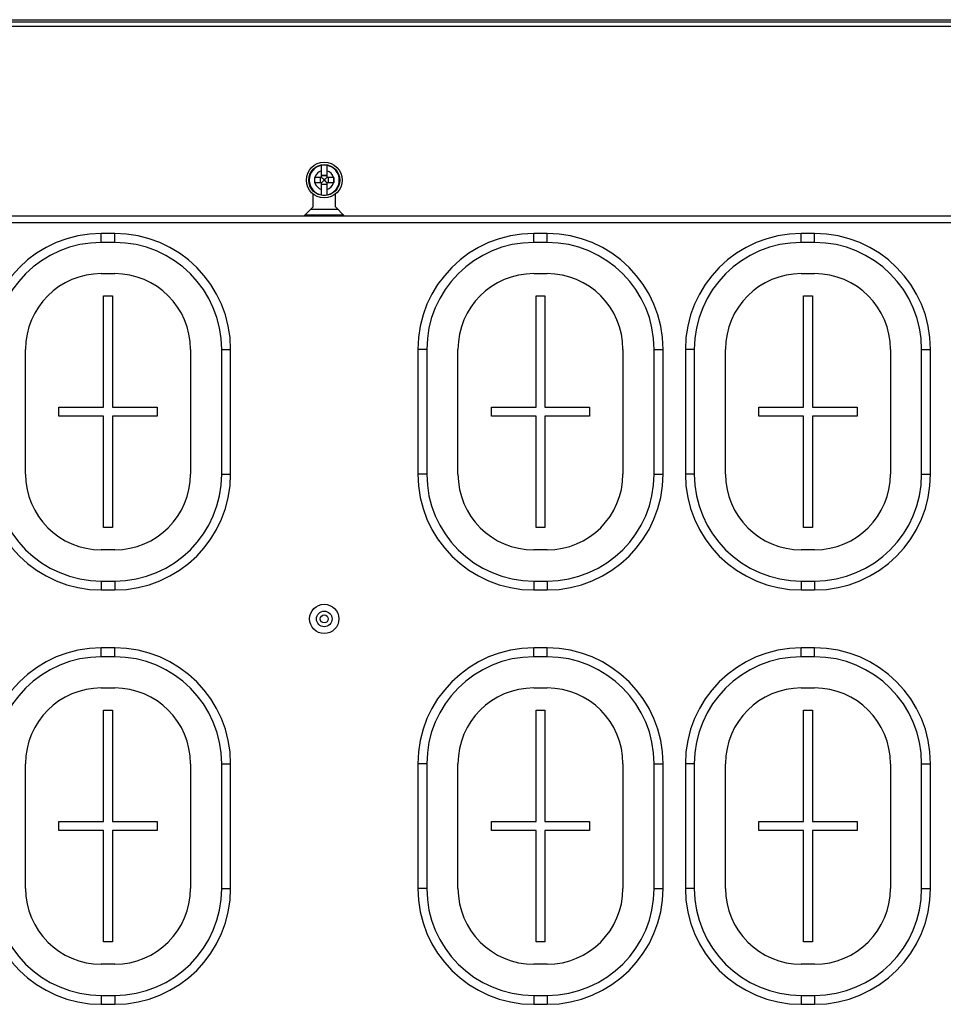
# Model space of a CAD drawing. Header units: millimetres. Extents: x -2579 to 1363, y -329 to 2298.
# Tile 143 of 256: x -1564 to -1357, y 2061 to 2282. Entities that reach past the tile are written whole.
import ezdxf

# ---------------------------------------------------------------- set-up
doc = ezdxf.new("R2010")
doc.units = ezdxf.units.MM
doc.header["$LTSCALE"] = 30.734
doc.linetypes.add('CENTER', pattern=[0.6, 0.375, -0.075, 0.075, -0.075])
doc.layers.get('0').update_dxf_attribs({"linetype": 'CONTINUOUS'})

msp = doc.modelspace()

# ---------------------------------------------------------------- linework, layer by layer
at = {"color": 7}
for p, q in [((-1789.11, 2281.82), (-1289.24, 2281.82)), ((-1789.11, 2281.32), (-1289.24, 2281.32)), ((-1289.24, 2280.32), (-1789.11, 2280.32)), ((-1496.34, 2246.42), (-1496.34, 2249.13)), ((-1495.14, 2249.13), (-1495.14, 2246.42)), ((-1496.34, 2246.42), (-1497.86, 2246.42)), ((-1497.86, 2245.31), (-1497.86, 2246.3)), ((-1496.68, 2246.42), (-1496.68, 2245.22)), ((-1495.14, 2246.84), (-1496.34, 2246.84)), ((-1495.14, 2246.77), (-1496.34, 2246.77)), ((-1496.26, 2246.34), (-1496.34, 2246.42)), ((-1495.85, 2245.93), (-1495.93, 2246.01)), ((-1495.85, 2245.71), (-1495.93, 2245.63)), ((-1495.85, 2245.93), (-1495.85, 2245.71)), ((-1495.63, 2245.93), (-1495.85, 2245.93)), ((-1495.85, 2245.71), (-1495.63, 2245.71)), ((-1495.63, 2245.93), (-1495.54, 2246.01)), ((-1495.63, 2245.71), (-1495.63, 2245.93)), ((-1495.63, 2245.71), (-1495.54, 2245.63)), ((-1495.22, 2246.34), (-1495.14, 2246.42)), ((-1493.62, 2246.42), (-1495.14, 2246.42)), ((-1494.79, 2245.22), (-1494.79, 2246.42)), ((-1493.62, 2246.42), (-1493.62, 2246.33)), ((-1493.62, 2246.33), (-1493.62, 2245.31)), ((-1497.86, 2245.22), (-1497.86, 2245.31)), ((-1496.34, 2245.22), (-1497.86, 2245.22)), ((-1496.26, 2245.3), (-1496.34, 2245.22)), ((-1496.34, 2242.51), (-1496.34, 2245.22)), ((-1496.34, 2244.87), (-1495.14, 2244.87)), ((-1495.14, 2244.8), (-1496.34, 2244.8)), ((-1495.22, 2245.3), (-1495.14, 2245.22)), ((-1495.14, 2245.22), (-1495.14, 2242.51)), ((-1493.62, 2245.22), (-1495.14, 2245.22)), ((-1493.62, 2245.31), (-1493.62, 2245.22)), ((-1498.24, 2239.82), (-1498.24, 2242.7)), ((-1493.24, 2239.82), (-1493.24, 2242.7)), ((-1500.24, 2237.82), (-1498.24, 2239.82)), ((-1493.24, 2239.82), (-1491.24, 2237.82)), ((-1716.24, 2237.82), (-1500.24, 2237.82)), ((-1500.24, 2237.82), (-1491.24, 2237.82)), ((-1491.34, 2237.92), (-1500.14, 2237.92)), ((-1491.24, 2237.82), (-1275.24, 2237.82)), ((-1194.99, 2236.22), (-1796.49, 2236.22)), ((-1545.74, 2231.82), (-1545.74, 2233.82)), ((-1542.74, 2233.82), (-1545.74, 2233.82)), ((-1542.74, 2231.82), (-1542.74, 2233.82)), ((-1448.74, 2231.82), (-1448.74, 2233.82)), ((-1445.74, 2233.82), (-1448.74, 2233.82)), ((-1445.74, 2231.82), (-1445.74, 2233.82)), ((-1388.74, 2231.82), (-1388.74, 2233.82)), ((-1385.74, 2233.82), (-1388.74, 2233.82)), ((-1385.74, 2231.82), (-1385.74, 2233.82)), ((-1542.74, 2231.82), (-1545.74, 2231.82)), ((-1445.74, 2231.82), (-1448.74, 2231.82)), ((-1385.74, 2231.82), (-1388.74, 2231.82)), ((-1545.74, 2224.82), (-1542.74, 2224.82)), ((-1448.74, 2224.82), (-1445.74, 2224.82)), ((-1388.74, 2224.82), (-1385.74, 2224.82)), ((-1545.24, 2194.82), (-1545.24, 2219.82)), ((-1545.24, 2219.82), (-1543.24, 2219.82)), ((-1543.24, 2219.82), (-1543.24, 2194.82)), ((-1448.24, 2194.82), (-1448.24, 2219.82)), ((-1448.24, 2219.82), (-1446.24, 2219.82)), ((-1446.24, 2219.82), (-1446.24, 2194.82)), ((-1388.24, 2194.82), (-1388.24, 2219.82)), ((-1388.24, 2219.82), (-1386.24, 2219.82)), ((-1386.24, 2219.82), (-1386.24, 2194.82)), ((-1562.74, 2179.82), (-1562.74, 2207.82)), ((-1525.74, 2207.82), (-1525.74, 2179.82)), ((-1518.74, 2179.82), (-1518.74, 2207.82)), ((-1518.74, 2207.82), (-1516.74, 2207.82)), ((-1516.74, 2179.82), (-1516.74, 2207.82)), ((-1474.74, 2207.82), (-1474.74, 2179.82)), ((-1472.74, 2207.82), (-1474.74, 2207.82)), ((-1472.74, 2207.82), (-1472.74, 2179.82)), ((-1465.74, 2179.82), (-1465.74, 2207.82)), ((-1428.74, 2207.82), (-1428.74, 2179.82)), ((-1421.74, 2179.82), (-1421.74, 2207.82)), ((-1421.74, 2207.82), (-1419.74, 2207.82)), ((-1419.74, 2179.82), (-1419.74, 2207.82)), ((-1414.74, 2207.82), (-1414.74, 2179.82)), ((-1412.74, 2207.82), (-1414.74, 2207.82)), ((-1412.74, 2207.82), (-1412.74, 2179.82)), ((-1405.74, 2179.82), (-1405.74, 2207.82)), ((-1368.74, 2207.82), (-1368.74, 2179.82)), ((-1361.74, 2179.82), (-1361.74, 2207.82)), ((-1361.74, 2207.82), (-1359.74, 2207.82)), ((-1359.74, 2179.82), (-1359.74, 2207.82)), ((-1555.24, 2192.82), (-1555.24, 2194.82)), ((-1555.24, 2194.82), (-1545.24, 2194.82)), ((-1543.24, 2194.82), (-1533.24, 2194.82)), ((-1533.24, 2194.82), (-1533.24, 2192.82)), ((-1458.24, 2192.82), (-1458.24, 2194.82)), ((-1458.24, 2194.82), (-1448.24, 2194.82)), ((-1446.24, 2194.82), (-1436.24, 2194.82)), ((-1436.24, 2194.82), (-1436.24, 2192.82)), ((-1398.24, 2192.82), (-1398.24, 2194.82)), ((-1398.24, 2194.82), (-1388.24, 2194.82)), ((-1386.24, 2194.82), (-1376.24, 2194.82)), ((-1376.24, 2194.82), (-1376.24, 2192.82)), ((-1545.24, 2192.82), (-1555.24, 2192.82)), ((-1545.24, 2167.82), (-1545.24, 2192.82)), ((-1543.24, 2192.82), (-1543.24, 2167.82)), ((-1533.24, 2192.82), (-1543.24, 2192.82)), ((-1448.24, 2192.82), (-1458.24, 2192.82)), ((-1448.24, 2167.82), (-1448.24, 2192.82)), ((-1446.24, 2192.82), (-1446.24, 2167.82)), ((-1436.24, 2192.82), (-1446.24, 2192.82)), ((-1388.24, 2192.82), (-1398.24, 2192.82)), ((-1388.24, 2167.82), (-1388.24, 2192.82)), ((-1376.24, 2192.82), (-1386.24, 2192.82)), ((-1386.24, 2192.82), (-1386.24, 2167.82)), ((-1518.74, 2179.82), (-1516.74, 2179.82)), ((-1472.74, 2179.82), (-1474.74, 2179.82)), ((-1421.74, 2179.82), (-1419.74, 2179.82)), ((-1412.74, 2179.82), (-1414.74, 2179.82)), ((-1361.74, 2179.82), (-1359.74, 2179.82)), ((-1543.24, 2167.82), (-1545.24, 2167.82)), ((-1446.24, 2167.82), (-1448.24, 2167.82)), ((-1386.24, 2167.82), (-1388.24, 2167.82)), ((-1542.74, 2162.82), (-1545.74, 2162.82)), ((-1445.74, 2162.82), (-1448.74, 2162.82)), ((-1385.74, 2162.82), (-1388.74, 2162.82)), ((-1545.74, 2155.82), (-1545.74, 2153.82)), ((-1545.74, 2155.82), (-1542.74, 2155.82)), ((-1542.74, 2155.82), (-1542.74, 2153.82)), ((-1448.74, 2155.82), (-1448.74, 2153.82)), ((-1448.74, 2155.82), (-1445.74, 2155.82)), ((-1445.74, 2155.82), (-1445.74, 2153.82)), ((-1388.74, 2155.82), (-1385.74, 2155.82)), ((-1388.74, 2155.82), (-1388.74, 2153.82)), ((-1385.74, 2155.82), (-1385.74, 2153.82)), ((-1545.74, 2153.82), (-1542.74, 2153.82)), ((-1448.74, 2153.82), (-1445.74, 2153.82)), ((-1388.74, 2153.82), (-1385.74, 2153.82)), ((-1545.74, 2138.82), (-1545.74, 2140.82)), ((-1542.74, 2140.82), (-1545.74, 2140.82)), ((-1542.74, 2138.82), (-1542.74, 2140.82)), ((-1448.74, 2138.82), (-1448.74, 2140.82)), ((-1445.74, 2140.82), (-1448.74, 2140.82)), ((-1445.74, 2138.82), (-1445.74, 2140.82)), ((-1385.74, 2140.82), (-1388.74, 2140.82)), ((-1388.74, 2138.82), (-1388.74, 2140.82)), ((-1385.74, 2138.82), (-1385.74, 2140.82)), ((-1542.74, 2138.82), (-1545.74, 2138.82)), ((-1445.74, 2138.82), (-1448.74, 2138.82)), ((-1385.74, 2138.82), (-1388.74, 2138.82)), ((-1545.74, 2131.82), (-1542.74, 2131.82)), ((-1448.74, 2131.82), (-1445.74, 2131.82)), ((-1388.74, 2131.82), (-1385.74, 2131.82)), ((-1545.24, 2101.82), (-1545.24, 2126.82)), ((-1545.24, 2126.82), (-1543.24, 2126.82)), ((-1543.24, 2126.82), (-1543.24, 2101.82)), ((-1448.24, 2101.82), (-1448.24, 2126.82)), ((-1448.24, 2126.82), (-1446.24, 2126.82)), ((-1446.24, 2126.82), (-1446.24, 2101.82)), ((-1388.24, 2126.82), (-1386.24, 2126.82)), ((-1388.24, 2101.82), (-1388.24, 2126.82)), ((-1386.24, 2126.82), (-1386.24, 2101.82)), ((-1562.74, 2086.82), (-1562.74, 2114.82)), ((-1525.74, 2114.82), (-1525.74, 2086.82)), ((-1518.74, 2086.82), (-1518.74, 2114.82)), ((-1518.74, 2114.82), (-1516.74, 2114.82)), ((-1516.74, 2086.82), (-1516.74, 2114.82)), ((-1474.74, 2114.82), (-1474.74, 2086.82)), ((-1472.74, 2114.82), (-1474.74, 2114.82)), ((-1472.74, 2114.82), (-1472.74, 2086.82)), ((-1465.74, 2086.82), (-1465.74, 2114.82)), ((-1428.74, 2114.82), (-1428.74, 2086.82)), ((-1421.74, 2114.82), (-1419.74, 2114.82)), ((-1421.74, 2086.82), (-1421.74, 2114.82)), ((-1419.74, 2086.82), (-1419.74, 2114.82)), ((-1412.74, 2114.82), (-1414.74, 2114.82)), ((-1414.74, 2114.82), (-1414.74, 2086.82)), ((-1412.74, 2114.82), (-1412.74, 2086.82)), ((-1405.74, 2086.82), (-1405.74, 2114.82)), ((-1368.74, 2114.82), (-1368.74, 2086.82)), ((-1361.74, 2114.82), (-1359.74, 2114.82)), ((-1361.74, 2086.82), (-1361.74, 2114.82)), ((-1359.74, 2086.82), (-1359.74, 2114.82)), ((-1555.24, 2099.82), (-1555.24, 2101.82)), ((-1555.24, 2101.82), (-1545.24, 2101.82)), ((-1543.24, 2101.82), (-1533.24, 2101.82)), ((-1533.24, 2101.82), (-1533.24, 2099.82)), ((-1458.24, 2101.82), (-1448.24, 2101.82)), ((-1458.24, 2099.82), (-1458.24, 2101.82)), ((-1446.24, 2101.82), (-1436.24, 2101.82)), ((-1436.24, 2101.82), (-1436.24, 2099.82)), ((-1398.24, 2101.82), (-1388.24, 2101.82)), ((-1398.24, 2099.82), (-1398.24, 2101.82)), ((-1386.24, 2101.82), (-1376.24, 2101.82)), ((-1376.24, 2101.82), (-1376.24, 2099.82)), ((-1545.24, 2099.82), (-1555.24, 2099.82)), ((-1545.24, 2074.82), (-1545.24, 2099.82)), ((-1543.24, 2099.82), (-1543.24, 2074.82)), ((-1533.24, 2099.82), (-1543.24, 2099.82)), ((-1448.24, 2099.82), (-1458.24, 2099.82)), ((-1448.24, 2074.82), (-1448.24, 2099.82)), ((-1436.24, 2099.82), (-1446.24, 2099.82)), ((-1446.24, 2099.82), (-1446.24, 2074.82)), ((-1388.24, 2099.82), (-1398.24, 2099.82)), ((-1388.24, 2074.82), (-1388.24, 2099.82)), ((-1376.24, 2099.82), (-1386.24, 2099.82)), ((-1386.24, 2099.82), (-1386.24, 2074.82)), ((-1518.74, 2086.82), (-1516.74, 2086.82)), ((-1472.74, 2086.82), (-1474.74, 2086.82)), ((-1421.74, 2086.82), (-1419.74, 2086.82)), ((-1412.74, 2086.82), (-1414.74, 2086.82)), ((-1361.74, 2086.82), (-1359.74, 2086.82)), ((-1543.24, 2074.82), (-1545.24, 2074.82)), ((-1446.24, 2074.82), (-1448.24, 2074.82)), ((-1386.24, 2074.82), (-1388.24, 2074.82)), ((-1542.74, 2069.82), (-1545.74, 2069.82)), ((-1445.74, 2069.82), (-1448.74, 2069.82)), ((-1385.74, 2069.82), (-1388.74, 2069.82)), ((-1545.74, 2062.82), (-1545.74, 2060.82)), ((-1545.74, 2062.82), (-1542.74, 2062.82)), ((-1542.74, 2062.82), (-1542.74, 2060.82)), ((-1448.74, 2062.82), (-1445.74, 2062.82)), ((-1448.74, 2062.82), (-1448.74, 2060.82)), ((-1445.74, 2062.82), (-1445.74, 2060.82)), ((-1388.74, 2062.82), (-1385.74, 2062.82)), ((-1388.74, 2062.82), (-1388.74, 2060.82)), ((-1385.74, 2062.82), (-1385.74, 2060.82)), ((-1545.74, 2060.82), (-1542.74, 2060.82)), ((-1448.74, 2060.82), (-1445.74, 2060.82)), ((-1388.74, 2060.82), (-1385.74, 2060.82))]:
    msp.add_line(p, q, dxfattribs=at)
at = {"color": 7, "linetype": 'CENTER'}
for p, q in [((-1498.74, 2239.32), (-1492.74, 2239.32)), ((-1491.24, 2237.82), (-1500.24, 2237.82))]:
    msp.add_line(p, q, dxfattribs=at)
at = {"color": 7}
for points in [[(-1497.86, 2246.3), (-1497.86, 2246.39), (-1497.86, 2246.42)], [(-1495.93, 2246.01), (-1496.1, 2246.18), (-1496.26, 2246.34)], [(-1495.93, 2245.63), (-1496.1, 2245.46), (-1496.26, 2245.3)], [(-1495.54, 2246.01), (-1495.38, 2246.18), (-1495.22, 2246.34)], [(-1495.54, 2245.63), (-1495.38, 2245.46), (-1495.22, 2245.3)]]:
    msp.add_lwpolyline(points, dxfattribs=at)
for centre, radius in [((-1495.74, 2245.82), 4), ((-1495.74, 2245.82), 3.48), ((-1495.74, 2245.82), 3.48), ((-1495.74, 2147.32), 3.3), ((-1495.74, 2147.32), 1.74), ((-1495.74, 2147.32), 0.9)]:
    msp.add_circle(centre, radius, dxfattribs=at)
for centre, radius, start, end in [((-1495.74, 2245.82), 3.37, 100.2607, 259.7393), ((-1495.74, 2245.82), 2.17, 106.029, 163.971), ((-1495.74, 2245.82), 3.37, 79.7405, 100.2595), ((-1495.74, 2245.82), 3.37, 280.2607, 79.7393), ((-1495.74, 2245.82), 2.17, 16.029, 73.971), ((-1495.74, 2245.82), 2.17, 167.3276, 192.6724), ((-1495.74, 2245.82), 2.17, 347.3276, 12.6724), ((-1495.74, 2245.82), 2.17, 196.029, 253.971), ((-1495.74, 2245.82), 2.17, 286.029, 343.971), ((-1495.74, 2245.82), 3.37, 259.7405, 280.2595), ((-1545.74, 2207.82), 26, 90, 180), ((-1542.74, 2207.82), 26, 0, 90), ((-1448.74, 2207.82), 26, 90, 180), ((-1445.74, 2207.82), 26, 0, 90), ((-1388.74, 2207.82), 26, 90, 180), ((-1385.74, 2207.82), 26, 0, 90), ((-1545.74, 2207.82), 24, 90, 180), ((-1542.74, 2207.82), 24, 0, 90), ((-1448.74, 2207.82), 24, 90, 180), ((-1445.74, 2207.82), 24, 0, 90), ((-1388.74, 2207.82), 24, 90, 180), ((-1385.74, 2207.82), 24, 0, 90), ((-1545.74, 2207.82), 17, 90, 180), ((-1542.74, 2207.82), 17, 0, 90), ((-1448.74, 2207.82), 17, 90, 180), ((-1445.74, 2207.82), 17, 0, 90), ((-1388.74, 2207.82), 17, 90, 180), ((-1385.74, 2207.82), 17, 0, 90), ((-1545.74, 2179.82), 26, 180, 270), ((-1545.74, 2179.82), 24, 180, 270), ((-1545.74, 2179.82), 17, 180, 270), ((-1542.74, 2179.82), 26, 270, 360), ((-1542.74, 2179.82), 24, 270, 360), ((-1542.74, 2179.82), 17, 270, 360), ((-1448.74, 2179.82), 26, 180, 270), ((-1448.74, 2179.82), 24, 180, 270), ((-1448.74, 2179.82), 17, 180, 270), ((-1445.74, 2179.82), 26, 270, 360), ((-1445.74, 2179.82), 24, 270, 360), ((-1445.74, 2179.82), 17, 270, 360), ((-1388.74, 2179.82), 26, 180, 270), ((-1388.74, 2179.82), 24, 180, 270), ((-1388.74, 2179.82), 17, 180, 270), ((-1385.74, 2179.82), 26, 270, 360), ((-1385.74, 2179.82), 24, 270, 360), ((-1385.74, 2179.82), 17, 270, 360), ((-1545.74, 2114.82), 26, 90, 180), ((-1542.74, 2114.82), 26, 0, 90), ((-1448.74, 2114.82), 26, 90, 180), ((-1445.74, 2114.82), 26, 0, 90), ((-1388.74, 2114.82), 26, 90, 180), ((-1385.74, 2114.82), 26, 0, 90), ((-1545.74, 2114.82), 24, 90, 180), ((-1542.74, 2114.82), 24, 0, 90), ((-1448.74, 2114.82), 24, 90, 180), ((-1445.74, 2114.82), 24, 0, 90), ((-1388.74, 2114.82), 24, 90, 180), ((-1385.74, 2114.82), 24, 0, 90), ((-1545.74, 2114.82), 17, 90, 180), ((-1542.74, 2114.82), 17, 0, 90), ((-1448.74, 2114.82), 17, 90, 180), ((-1445.74, 2114.82), 17, 0, 90), ((-1388.74, 2114.82), 17, 90, 180), ((-1385.74, 2114.82), 17, 0, 90), ((-1545.74, 2086.82), 26, 180, 270), ((-1545.74, 2086.82), 24, 180, 270), ((-1545.74, 2086.82), 17, 180, 270), ((-1542.74, 2086.82), 26, 270, 360), ((-1542.74, 2086.82), 24, 270, 360), ((-1542.74, 2086.82), 17, 270, 360), ((-1448.74, 2086.82), 26, 180, 270), ((-1448.74, 2086.82), 24, 180, 270), ((-1448.74, 2086.82), 17, 180, 270), ((-1445.74, 2086.82), 26, 270, 360), ((-1445.74, 2086.82), 24, 270, 360), ((-1445.74, 2086.82), 17, 270, 360), ((-1388.74, 2086.82), 26, 180, 270), ((-1388.74, 2086.82), 24, 180, 270), ((-1388.74, 2086.82), 17, 180, 270), ((-1385.74, 2086.82), 26, 270, 360), ((-1385.74, 2086.82), 24, 270, 360), ((-1385.74, 2086.82), 17, 270, 360)]:
    msp.add_arc(centre, radius, start, end, dxfattribs=at)

doc.saveas('drawing.dxf')
